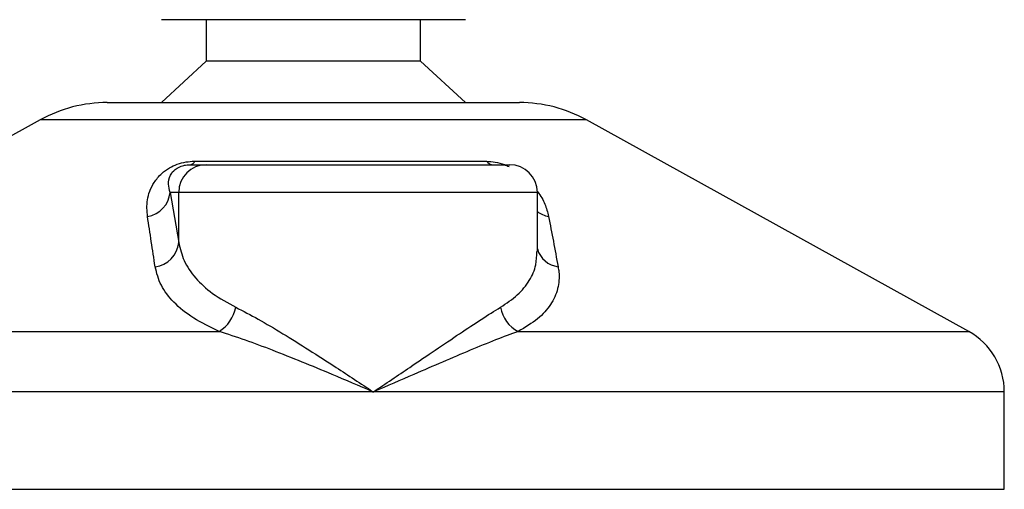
# Model space of a CAD drawing. Header units: millimetres. Extents: x 0 to 420, y 0 to 297.
# Tile 28 of 35: x 276.84 to 280.4, y 206.68 to 208.38. Entities that reach past the tile are written whole.
import ezdxf

# ---------------------------------------------------------------- set-up
doc = ezdxf.new("R2010")
doc.units = ezdxf.units.MM

msp = doc.modelspace()

# ---------------------------------------------------------------- linework, layer by layer
at = {"color": 7, "linetype": 'Continuous', "lineweight": 25}
for p, q in [((278.45343, 208.38329), (277.35343, 208.38329)), ((277.51593, 208.38329), (277.51593, 208.23329)), ((278.29093, 208.23329), (278.29093, 208.38329)), ((277.51593, 208.23329), (277.35343, 208.08329)), ((278.29093, 208.23329), (277.51593, 208.23329)), ((278.45343, 208.08329), (278.29093, 208.23329)), ((277.15764, 208.08329), (278.64921, 208.08329)), ((276.91539, 208.02069), (275.5323, 207.25467)), ((276.91911, 208.02069), (276.91539, 208.02069)), ((278.89146, 208.02069), (276.91911, 208.02069)), ((280.27455, 207.25467), (278.89146, 208.02069)), ((277.45831, 207.85829), (277.51591, 207.85829)), ((277.47481, 207.87081), (278.53005, 207.87081)), ((277.51591, 207.85829), (278.61384, 207.85829)), ((277.38508, 207.75829), (277.41629, 207.57661)), ((277.41629, 207.75829), (277.38508, 207.75829)), ((277.41629, 207.57661), (277.41629, 207.75829)), ((278.71384, 207.75829), (277.41629, 207.75829)), ((278.71384, 207.54413), (278.71384, 207.75829)), ((275.5323, 207.25467), (277.5624, 207.25467)), ((278.64471, 207.25467), (280.27455, 207.25467)), ((278.1202, 207.03597), (275.40343, 207.03597)), ((280.40343, 207.03597), (278.1202, 207.03597)), ((280.40343, 206.68329), (280.40343, 207.03597)), ((275.41284, 206.68329), (280.40343, 206.68329))]:
    msp.add_line(p, q, dxfattribs=at)
for centre, radius, start, end in [((277.15764, 207.58329), 0.5, 90, 118.97971), ((278.64921, 207.58329), 0.5, 61.02029, 90), ((277.5161, 207.75848), 0.09981, 90.1083, 180.10789), ((277.45513, 207.87962), 0.02156, 278.49257, 335.89592), ((278.55602, 207.89136), 0.03312, 218.34182, 266.79191), ((278.61384, 207.75829), 0.1, 0, 90), ((277.28804, 207.76703), 0.09744, 279.07467, 354.85539), ((278.77357, 207.76849), 0.09955, 233.12971, 258.87121), ((277.3191, 207.58605), 0.09764, 276.94193, 354.44804), ((278.79991, 207.57801), 0.08955, 196.03358, 262.99521), ((277.49124, 207.36903), 0.13469, 301.89425, 348.4889), ((278.70181, 207.36404), 0.12338, 190.22117, 242.43176), ((280.15343, 207.03597), 0.25, 0, 61.02029)]:
    msp.add_arc(centre, radius, start, end, dxfattribs=at)
for points, knots in [([(277.3034, 207.67081), (277.30176, 207.69072), (277.29849, 207.73042), (277.31797, 207.78361), (277.34948, 207.82329), (277.37949, 207.84595), (277.41016, 207.86061), (277.4417, 207.8689), (277.46347, 207.87076), (277.47381, 207.87081), (277.47481, 207.87081)], [0, 0, 0, 0, 0.2791688, 0.5566156, 0.6991027, 0.7915598, 0.8614835, 0.9308082, 0.9932657, 1, 1, 1, 1]), ([(277.38508, 207.75829), (277.38253, 207.76795), (277.37741, 207.78736), (277.38139, 207.81335), (277.39439, 207.83359), (277.40719, 207.84445), (277.41808, 207.85018), (277.42609, 207.85334), (277.43335, 207.8555), (277.44313, 207.85741), (277.45064, 207.85812), (277.45598, 207.85828), (277.45777, 207.85829), (277.45831, 207.85829)], [0, 0, 0, 0, 0.3126385, 0.6283409, 0.7723225, 0.8532102, 0.8895986, 0.904004, 0.9304919, 0.9491875, 0.9821779, 0.994635, 1, 1, 1, 1]), ([(278.53005, 207.87081), (278.54033, 207.87028), (278.56107, 207.86922), (278.59079, 207.86131), (278.60628, 207.85402), (278.61181, 207.85141)], [0, 0, 0, 0, 0.38733, 0.7811573, 1, 1, 1, 1]), ([(278.71527, 207.76031), (278.72061, 207.75278), (278.73668, 207.73016), (278.74726, 207.70053), (278.7525, 207.67859), (278.75435, 207.67081)], [0, 0, 0, 0, 0.2434943, 0.7318154, 1, 1, 1, 1]), ([(277.3309, 207.48913), (277.32628, 207.51959), (277.31699, 207.58076), (277.30795, 207.64071), (277.3034, 207.67081)], [0, 0, 0, 0, 0.497852, 1, 1, 1, 1]), ([(278.75435, 207.67081), (278.76019, 207.64097), (278.77191, 207.58102), (278.78328, 207.51985), (278.78899, 207.48913)], [0, 0, 0, 0, 0.4978543, 1, 1, 1, 1]), ([(277.41629, 207.57661), (277.42147, 207.55447), (277.43198, 207.50962), (277.47435, 207.44792), (277.53559, 207.39039), (277.59369, 207.3584), (277.62322, 207.34215)], [0, 0, 0, 0, 0.2465936, 0.4996913, 0.7457356, 1, 1, 1, 1]), ([(278.58039, 207.34215), (278.60197, 207.35667), (278.64578, 207.38614), (278.68697, 207.43838), (278.71086, 207.49117), (278.71182, 207.52782), (278.71225, 207.54413)], [0, 0, 0, 0, 0.259926, 0.5276701, 0.789907, 1, 1, 1, 1]), ([(277.5624, 207.25467), (277.53022, 207.27032), (277.46472, 207.30218), (277.39619, 207.35911), (277.3481, 207.42147), (277.33669, 207.46637), (277.3309, 207.48913)], [0, 0, 0, 0, 0.2463531, 0.5014676, 0.7472632, 1, 1, 1, 1]), ([(278.78899, 207.48913), (278.78998, 207.48277), (278.79422, 207.45553), (278.79055, 207.40853), (278.76488, 207.35171), (278.71846, 207.29908), (278.66953, 207.26962), (278.64471, 207.25467)], [0, 0, 0, 0, 0.0699949, 0.2998887, 0.53536, 0.7642956, 1, 1, 1, 1]), ([(277.62322, 207.34215), (277.64974, 207.3284), (277.70351, 207.3005), (277.79305, 207.24715), (277.88773, 207.1882), (277.99711, 207.11764), (278.07532, 207.06592), (278.11981, 207.03623), (278.1202, 207.03597)], [0, 0, 0, 0, 0.1790938, 0.3632907, 0.5505087, 0.7413645, 0.9977537, 1, 1, 1, 1]), ([(278.1202, 207.03597), (278.12058, 207.03623), (278.16508, 207.06592), (278.24157, 207.11743), (278.34556, 207.18801), (278.43248, 207.24671), (278.51254, 207.3003), (278.55778, 207.32821), (278.58039, 207.34215)], [0, 0, 0, 0, 0.00224631, 0.25863767, 0.44771683, 0.63671155, 0.81847299, 1, 1, 1, 1]), ([(278.1202, 207.03597), (278.11977, 207.03615), (278.07038, 207.05738), (277.94773, 207.10971), (277.79174, 207.17348), (277.65598, 207.22464), (277.59379, 207.2446), (277.5624, 207.25467)], [0, 0, 0, 0, 0.0022151, 0.258094, 0.6355, 0.8160594, 1, 1, 1, 1]), ([(278.64471, 207.25467), (278.61778, 207.24481), (278.56337, 207.22488), (278.43945, 207.17375), (278.29088, 207.10971), (278.17001, 207.05738), (278.12062, 207.03615), (278.1202, 207.03597)], [0, 0, 0, 0, 0.1804148, 0.3645009, 0.7419063, 0.9977849, 1, 1, 1, 1])]:
    msp.add_open_spline(points, degree=3, knots=knots, dxfattribs=at)

doc.saveas('drawing.dxf')
